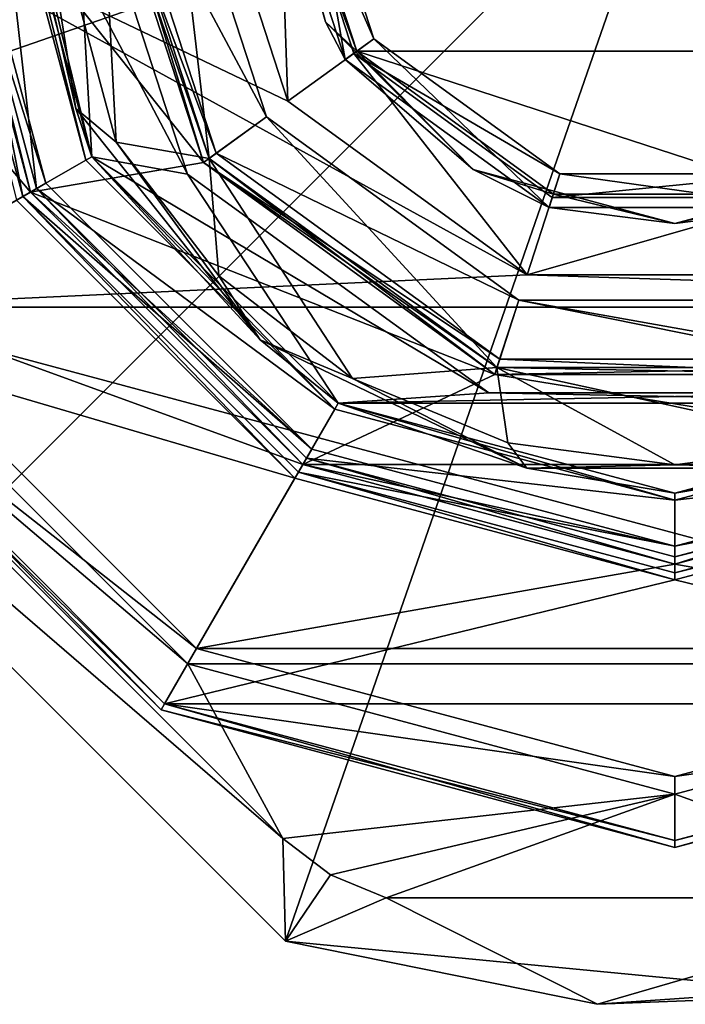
# Model space of a CAD drawing. Extents: x -50 to 50, y -119 to 244.
# Tile 97 of 112: x -18 to 0, y 87 to 114. Entities that reach past the tile are written whole.
import ezdxf

# ---------------------------------------------------------------- set-up
doc = ezdxf.new("R2010")
doc.units = 0
doc.header["$LTSCALE"] = 65.185185
for name, color, linetype in [('1095', 7, 'CONTINUOUS'), ('1096', 7, 'CONTINUOUS'), ('1097', 7, 'CONTINUOUS'), ('1100', 7, 'CONTINUOUS'), ('1137', 7, 'CONTINUOUS'), ('1138', 7, 'CONTINUOUS'), ('1140', 7, 'CONTINUOUS'), ('1141', 7, 'CONTINUOUS'), ('1143', 7, 'CONTINUOUS'), ('1145', 7, 'CONTINUOUS'), ('1146', 7, 'CONTINUOUS'), ('1148', 7, 'CONTINUOUS'), ('1149', 7, 'CONTINUOUS'), ('1151', 7, 'CONTINUOUS'), ('1152', 7, 'CONTINUOUS'), ('1155', 7, 'CONTINUOUS'), ('1156', 7, 'CONTINUOUS'), ('1158', 7, 'CONTINUOUS'), ('1159', 7, 'CONTINUOUS'), ('1161', 7, 'CONTINUOUS'), ('1162', 7, 'CONTINUOUS'), ('1163', 7, 'CONTINUOUS'), ('19', 7, 'CONTINUOUS'), ('20', 7, 'CONTINUOUS'), ('21', 7, 'CONTINUOUS'), ('22', 7, 'CONTINUOUS'), ('23', 7, 'CONTINUOUS'), ('24', 7, 'CONTINUOUS'), ('25', 7, 'CONTINUOUS'), ('26', 7, 'CONTINUOUS'), ('27', 7, 'CONTINUOUS'), ('28', 7, 'CONTINUOUS'), ('35', 7, 'CONTINUOUS'), ('37', 7, 'CONTINUOUS'), ('39', 7, 'CONTINUOUS'), ('41', 7, 'CONTINUOUS'), ('43', 7, 'CONTINUOUS'), ('44', 7, 'CONTINUOUS'), ('45', 7, 'CONTINUOUS'), ('47', 7, 'CONTINUOUS'), ('48', 7, 'CONTINUOUS'), ('50', 7, 'CONTINUOUS'), ('52', 7, 'CONTINUOUS'), ('53', 7, 'CONTINUOUS'), ('55', 7, 'CONTINUOUS'), ('57', 7, 'CONTINUOUS'), ('59', 7, 'CONTINUOUS'), ('62', 7, 'CONTINUOUS'), ('64', 7, 'CONTINUOUS'), ('65', 7, 'CONTINUOUS')]:
    doc.layers.add(name, color=color, linetype=linetype)

msp = doc.modelspace()

# ---------------------------------------------------------------- linework, layer by layer
at = {"layer": '1095', "linetype": 'CONTINUOUS'}
for points in [[(-17, 120, 4), (-17, 120, 2.5), (-13.753, 110.008, 2.5), (-17, 120, 4)], [(-13.753, 110.008, 4), (-17, 120, 4), (-13.753, 110.008, 2.5), (-13.753, 110.008, 4)], [(-5.253, 103.832, 4), (-13.753, 110.008, 4), (-5.253, 103.832, 2.5), (-5.253, 103.832, 4)], [(-5.253, 103.832, 2.5), (-13.753, 110.008, 4), (-13.753, 110.008, 2.5), (-5.253, 103.832, 2.5)], [(5.253, 103.832, 4), (-5.253, 103.832, 4), (5.253, 103.832, 2.5), (5.253, 103.832, 4)], [(5.253, 103.832, 2.5), (-5.253, 103.832, 4), (-5.253, 103.832, 2.5), (5.253, 103.832, 2.5)]]:
    msp.add_3dface(points, dxfattribs=at)
at = {"layer": '1096', "linetype": 'CONTINUOUS'}
for points in [[(-17, 120, 4), (-13.753, 110.008, 4), (-19, 120, 4), (-17, 120, 4)], [(-19, 120, 4), (-13.753, 110.008, 4), (-16.454, 110.5, 4), (-19, 120, 4)], [(-13.753, 110.008, 4), (-5.253, 103.832, 4), (-16.454, 110.5, 4), (-13.753, 110.008, 4)], [(-16.454, 110.5, 4), (-5.253, 103.832, 4), (-9.5, 103.546, 4), (-16.454, 110.5, 4)], [(-9.5, 103.546, 4), (-5.253, 103.832, 4), (9.5, 103.546, 4), (-9.5, 103.546, 4)], [(-5.253, 103.832, 4), (5.253, 103.832, 4), (9.5, 103.546, 4), (-5.253, 103.832, 4)], [(0, 101, 4), (-9.5, 103.546, 4), (9.5, 103.546, 4), (0, 101, 4)]]:
    msp.add_3dface(points, dxfattribs=at)
at = {"layer": '1097', "linetype": 'CONTINUOUS'}
for points in [[(-19, 120, 4), (-16.454, 110.5, 4), (-19, 120, 2.5), (-19, 120, 4)], [(-19, 120, 2.5), (-16.454, 110.5, 4), (-16.454, 110.5, 2.5), (-19, 120, 2.5)], [(-16.454, 110.5, 4), (-9.5, 103.546, 4), (-16.454, 110.5, 2.5), (-16.454, 110.5, 4)], [(-16.454, 110.5, 2.5), (-9.5, 103.546, 4), (-9.5, 103.546, 2.5), (-16.454, 110.5, 2.5)], [(-9.5, 103.546, 4), (0, 101, 4), (-9.5, 103.546, 2.5), (-9.5, 103.546, 4)], [(-9.5, 103.546, 2.5), (0, 101, 4), (0, 101, 2.5), (-9.5, 103.546, 2.5)], [(0, 101, 4), (9.5, 103.546, 4), (0, 101, 2.5), (0, 101, 4)], [(0, 101, 2.5), (9.5, 103.546, 4), (9.5, 103.546, 2.5), (0, 101, 2.5)]]:
    msp.add_3dface(points, dxfattribs=at)
at = {"layer": '1100', "linetype": 'CONTINUOUS'}
for points in [[(-17, 120, 2.5), (-19, 120, 2.5), (-16.454, 110.5, 2.5), (-17, 120, 2.5)], [(-13.753, 110.008, 2.5), (-17, 120, 2.5), (-16.454, 110.5, 2.5), (-13.753, 110.008, 2.5)], [(-13.753, 110.008, 2.5), (-16.454, 110.5, 2.5), (-9.5, 103.546, 2.5), (-13.753, 110.008, 2.5)], [(-5.253, 103.832, 2.5), (-13.753, 110.008, 2.5), (-9.5, 103.546, 2.5), (-5.253, 103.832, 2.5)], [(5.253, 103.832, 2.5), (-5.253, 103.832, 2.5), (-9.5, 103.546, 2.5), (5.253, 103.832, 2.5)], [(5.253, 103.832, 2.5), (-9.5, 103.546, 2.5), (9.5, 103.546, 2.5), (5.253, 103.832, 2.5)], [(-9.5, 103.546, 2.5), (0, 101, 2.5), (9.5, 103.546, 2.5), (-9.5, 103.546, 2.5)]]:
    msp.add_3dface(points, dxfattribs=at)
at = {"layer": '1137', "linetype": 'CONTINUOUS'}
for points in [[(-10.994, 88.355, 37.5), (-31.645, 109.006, 37.5), (-11.065, 91.255, 37.5), (-10.994, 88.355, 37.5)], [(-31.645, 109.006, 37.5), (-28.745, 108.935, 37.5), (-11.065, 91.255, 37.5), (-31.645, 109.006, 37.5)], [(-9.719, 90.222, 37.5), (-10.994, 88.355, 37.5), (-11.065, 91.255, 37.5), (-9.719, 90.222, 37.5)], [(-8.151, 89.573, 37.5), (-10.994, 88.355, 37.5), (-9.719, 90.222, 37.5), (-8.151, 89.573, 37.5)], [(-2.186, 86.571, 37.5), (-10.994, 88.355, 37.5), (-8.151, 89.573, 37.5), (-2.186, 86.571, 37.5)], [(8.154, 89.574, 37.5), (-2.186, 86.571, 37.5), (-8.151, 89.573, 37.5), (8.154, 89.574, 37.5)], [(6.778, 87.193, 37.5), (-2.186, 86.571, 37.5), (8.154, 89.574, 37.5), (6.778, 87.193, 37.5)]]:
    msp.add_3dface(points, dxfattribs=at)
at = {"layer": '1138', "linetype": 'CONTINUOUS'}
for points in [[(-10.994, 88.355, 37.5), (-2.186, 86.571, 37.5), (-10.994, 88.355, 70.5), (-10.994, 88.355, 37.5)], [(-10.994, 88.355, 70.5), (-2.186, 86.571, 37.5), (4.738, 86.837, 70.5), (-10.994, 88.355, 70.5)], [(-2.186, 86.571, 37.5), (6.778, 87.193, 37.5), (4.738, 86.837, 70.5), (-2.186, 86.571, 37.5)]]:
    msp.add_3dface(points, dxfattribs=at)
at = {"layer": '1140', "linetype": 'CONTINUOUS'}
for points in [[(-33.033, 114.425, 70.5), (-31.645, 109.006, 70.5), (0, 120, 73.5), (-33.033, 114.425, 70.5)], [(0, 120, 73.5), (-31.645, 109.006, 70.5), (-21.319, 98.681, 71.074), (0, 120, 73.5)], [(-10.994, 88.355, 70.5), (0, 120, 73.5), (-21.319, 98.681, 71.074), (-10.994, 88.355, 70.5)], [(-10.994, 88.355, 70.5), (4.738, 86.837, 70.5), (0, 120, 73.5), (-10.994, 88.355, 70.5)], [(4.738, 86.837, 70.5), (19.416, 92.7, 70.5), (0, 120, 73.5), (4.738, 86.837, 70.5)], [(19.416, 92.7, 70.5), (29.771, 104.641, 70.5), (0, 120, 73.5), (19.416, 92.7, 70.5)], [(29.771, 104.641, 70.5), (33.5, 120, 70.5), (0, 120, 73.5), (29.771, 104.641, 70.5)]]:
    msp.add_3dface(points, dxfattribs=at)
at = {"layer": '1141', "linetype": 'CONTINUOUS'}
for points in [[(-10.922, 112.065, 57.5), (-13.5, 120, 57.5), (-11.2, 120, 57.5), (-10.922, 112.065, 57.5)], [(-10.922, 112.065, 57.5), (-11.2, 120, 57.5), (-9.061, 113.417, 57.5), (-10.922, 112.065, 57.5)], [(-4.172, 107.161, 57.5), (-10.922, 112.065, 57.5), (-9.061, 113.417, 57.5), (-4.172, 107.161, 57.5)], [(-3.461, 109.348, 57.5), (-4.172, 107.161, 57.5), (-9.061, 113.417, 57.5), (-3.461, 109.348, 57.5)], [(4.172, 107.161, 57.5), (-4.172, 107.161, 57.5), (3.461, 109.348, 57.5), (4.172, 107.161, 57.5)], [(3.461, 109.348, 57.5), (-4.172, 107.161, 57.5), (-3.461, 109.348, 57.5), (3.461, 109.348, 57.5)]]:
    msp.add_3dface(points, dxfattribs=at)
at = {"layer": '1143', "linetype": 'CONTINUOUS'}
for points in [[(-13.75, 96.184, 68.5), (-23.816, 106.25, 68.5), (-13.75, 96.184, 69.5), (-13.75, 96.184, 68.5)], [(-13.75, 96.184, 69.5), (-23.816, 106.25, 68.5), (-23.816, 106.25, 69.5), (-13.75, 96.184, 69.5)], [(0, 92.5, 68.5), (-13.75, 96.184, 68.5), (0, 92.5, 69.5), (0, 92.5, 68.5)], [(0, 92.5, 69.5), (-13.75, 96.184, 68.5), (-13.75, 96.184, 69.5), (0, 92.5, 69.5)], [(13.75, 96.184, 68.5), (0, 92.5, 68.5), (13.75, 96.184, 69.5), (13.75, 96.184, 68.5)], [(13.75, 96.184, 69.5), (0, 92.5, 68.5), (0, 92.5, 69.5), (13.75, 96.184, 69.5)]]:
    msp.add_3dface(points, dxfattribs=at)
at = {"layer": '1145', "linetype": 'CONTINUOUS'}
for points in [[(-10.5, 120, 58.2), (-10.5, 120, 66), (-8.495, 113.828, 66), (-10.5, 120, 58.2)], [(-8.495, 113.828, 58.2), (-10.5, 120, 58.2), (-8.495, 113.828, 66), (-8.495, 113.828, 58.2)], [(-3.245, 110.014, 58.2), (-8.495, 113.828, 58.2), (-8.495, 113.828, 66), (-3.245, 110.014, 58.2)], [(-3.245, 110.014, 66), (-3.245, 110.014, 58.2), (-8.495, 113.828, 66), (-3.245, 110.014, 66)], [(3.245, 110.014, 58.2), (-3.245, 110.014, 58.2), (3.245, 110.014, 66), (3.245, 110.014, 58.2)], [(3.245, 110.014, 66), (-3.245, 110.014, 58.2), (-3.245, 110.014, 66), (3.245, 110.014, 66)]]:
    msp.add_3dface(points, dxfattribs=at)
at = {"layer": '1146', "linetype": 'CONTINUOUS'}
for points in [[(-31.645, 109.006, 37.5), (-10.994, 88.355, 37.5), (-10.994, 88.355, 70.5), (-31.645, 109.006, 37.5)], [(-31.645, 109.006, 37.5), (-10.994, 88.355, 70.5), (-31.645, 109.006, 70.5), (-31.645, 109.006, 37.5)], [(-31.645, 109.006, 70.5), (-10.994, 88.355, 70.5), (-21.319, 98.681, 71.074), (-31.645, 109.006, 70.5)]]:
    msp.add_3dface(points, dxfattribs=at)
at = {"layer": '1148', "linetype": 'CONTINUOUS'}
for points in [[(-9.061, 113.417, 57.5), (-11.2, 120, 57.5), (-8.495, 113.828, 58.2), (-9.061, 113.417, 57.5)], [(-11.2, 120, 57.5), (-10.5, 120, 58.2), (-8.495, 113.828, 58.2), (-11.2, 120, 57.5)], [(-9.061, 113.417, 57.5), (-8.495, 113.828, 58.2), (-3.245, 110.014, 58.2), (-9.061, 113.417, 57.5)], [(-3.461, 109.348, 57.5), (-9.061, 113.417, 57.5), (-3.245, 110.014, 58.2), (-3.461, 109.348, 57.5)], [(3.461, 109.348, 57.5), (-3.461, 109.348, 57.5), (3.245, 110.014, 58.2), (3.461, 109.348, 57.5)], [(-3.461, 109.348, 57.5), (-3.245, 110.014, 58.2), (3.245, 110.014, 58.2), (-3.461, 109.348, 57.5)]]:
    msp.add_3dface(points, dxfattribs=at)
at = {"layer": '1149', "linetype": 'CONTINUOUS'}
for points in [[(-11.1, 120, 70), (11.1, 120, 70), (8.981, 113.476, 70), (-11.1, 120, 70)], [(-8.981, 113.476, 70), (-11.1, 120, 70), (8.981, 113.476, 70), (-8.981, 113.476, 70)], [(-3.43, 109.443, 70), (-8.981, 113.476, 70), (3.43, 109.443, 70), (-3.43, 109.443, 70)], [(3.43, 109.443, 70), (-8.981, 113.476, 70), (8.981, 113.476, 70), (3.43, 109.443, 70)]]:
    msp.add_3dface(points, dxfattribs=at)
at = {"layer": '1151', "linetype": 'CONTINUOUS'}
for points in [[(-23.816, 106.25, 69.5), (-27.5, 120, 69.5), (-4.172, 107.161, 69.5), (-23.816, 106.25, 69.5)], [(-27.5, 120, 69.5), (-13.5, 120, 69.5), (-10.922, 112.065, 69.5), (-27.5, 120, 69.5)], [(-4.172, 107.161, 69.5), (-27.5, 120, 69.5), (-10.922, 112.065, 69.5), (-4.172, 107.161, 69.5)], [(23.816, 106.25, 69.5), (-23.816, 106.25, 69.5), (-4.172, 107.161, 69.5), (23.816, 106.25, 69.5)], [(4.172, 107.161, 69.5), (23.816, 106.25, 69.5), (-4.172, 107.161, 69.5), (4.172, 107.161, 69.5)], [(23.816, 106.25, 69.5), (13.75, 96.184, 69.5), (-23.816, 106.25, 69.5), (23.816, 106.25, 69.5)], [(13.75, 96.184, 69.5), (-13.75, 96.184, 69.5), (-23.816, 106.25, 69.5), (13.75, 96.184, 69.5)], [(13.75, 96.184, 69.5), (0, 92.5, 69.5), (-13.75, 96.184, 69.5), (13.75, 96.184, 69.5)]]:
    msp.add_3dface(points, dxfattribs=at)
at = {"layer": '1152', "linetype": 'CONTINUOUS'}
for points in [[(-13.5, 120, 57.5), (-10.922, 112.065, 57.5), (-13.5, 120, 69.5), (-13.5, 120, 57.5)], [(-13.5, 120, 69.5), (-10.922, 112.065, 57.5), (-10.922, 112.065, 69.5), (-13.5, 120, 69.5)], [(-10.922, 112.065, 57.5), (-4.172, 107.161, 57.5), (-10.922, 112.065, 69.5), (-10.922, 112.065, 57.5)], [(-4.172, 107.161, 57.5), (-4.172, 107.161, 69.5), (-10.922, 112.065, 69.5), (-4.172, 107.161, 57.5)], [(-4.172, 107.161, 57.5), (4.172, 107.161, 57.5), (-4.172, 107.161, 69.5), (-4.172, 107.161, 57.5)], [(4.172, 107.161, 57.5), (4.172, 107.161, 69.5), (-4.172, 107.161, 69.5), (4.172, 107.161, 57.5)]]:
    msp.add_3dface(points, dxfattribs=at)
at = {"layer": '1155', "linetype": 'CONTINUOUS'}
for points in [[(-11.5, 120, 67), (-11.5, 120, 69.6), (-9.304, 113.24, 69.6), (-11.5, 120, 67)], [(-11.5, 120, 67), (-9.304, 113.24, 69.6), (-9.304, 113.24, 67), (-11.5, 120, 67)], [(-9.304, 113.24, 69.6), (-3.554, 109.063, 69.6), (-9.304, 113.24, 67), (-9.304, 113.24, 69.6)], [(-9.304, 113.24, 67), (-3.554, 109.063, 69.6), (-3.554, 109.063, 67), (-9.304, 113.24, 67)], [(-3.554, 109.063, 69.6), (3.554, 109.063, 69.6), (-3.554, 109.063, 67), (-3.554, 109.063, 69.6)], [(-3.554, 109.063, 67), (3.554, 109.063, 69.6), (3.554, 109.063, 67), (-3.554, 109.063, 67)]]:
    msp.add_3dface(points, dxfattribs=at)
at = {"layer": '1156', "linetype": 'CONTINUOUS'}
for points in [[(-10.5, 120, 66), (-11.5, 120, 67), (-9.304, 113.24, 67), (-10.5, 120, 66)], [(-8.495, 113.828, 66), (-10.5, 120, 66), (-9.304, 113.24, 67), (-8.495, 113.828, 66)], [(-8.495, 113.828, 66), (-9.304, 113.24, 67), (-3.554, 109.063, 67), (-8.495, 113.828, 66)], [(-3.245, 110.014, 66), (-8.495, 113.828, 66), (-3.554, 109.063, 67), (-3.245, 110.014, 66)], [(-3.245, 110.014, 66), (-3.554, 109.063, 67), (3.554, 109.063, 67), (-3.245, 110.014, 66)], [(3.245, 110.014, 66), (-3.245, 110.014, 66), (3.554, 109.063, 67), (3.245, 110.014, 66)]]:
    msp.add_3dface(points, dxfattribs=at)
at = {"layer": '1158', "linetype": 'CONTINUOUS'}
for points in [[(-9.304, 113.24, 69.6), (-11.5, 120, 69.6), (-9.858, 114.309, 69.883), (-9.304, 113.24, 69.6)], [(-11.5, 120, 69.6), (-11.383, 120, 69.883), (-9.858, 114.309, 69.883), (-11.5, 120, 69.6)], [(-11.1, 120, 70), (-8.981, 113.476, 70), (-11.383, 120, 69.883), (-11.1, 120, 70)], [(-11.383, 120, 69.883), (-8.981, 113.476, 70), (-9.858, 114.309, 69.883), (-11.383, 120, 69.883)], [(-8.981, 113.476, 70), (-5.691, 110.142, 69.883), (-9.858, 114.309, 69.883), (-8.981, 113.476, 70)], [(-5.691, 110.142, 69.883), (-9.304, 113.24, 69.6), (-9.858, 114.309, 69.883), (-5.691, 110.142, 69.883)], [(-8.981, 113.476, 70), (-3.43, 109.443, 70), (-5.691, 110.142, 69.883), (-8.981, 113.476, 70)], [(-3.554, 109.063, 69.6), (-9.304, 113.24, 69.6), (-5.691, 110.142, 69.883), (-3.554, 109.063, 69.6)], [(-3.43, 109.443, 70), (0, 108.617, 69.883), (-5.691, 110.142, 69.883), (-3.43, 109.443, 70)], [(0, 108.617, 69.883), (-3.554, 109.063, 69.6), (-5.691, 110.142, 69.883), (0, 108.617, 69.883)], [(3.43, 109.443, 70), (5.691, 110.142, 69.883), (0, 108.617, 69.883), (3.43, 109.443, 70)], [(5.691, 110.142, 69.883), (3.554, 109.063, 69.6), (0, 108.617, 69.883), (5.691, 110.142, 69.883)], [(-3.43, 109.443, 70), (3.43, 109.443, 70), (0, 108.617, 69.883), (-3.43, 109.443, 70)], [(3.554, 109.063, 69.6), (-3.554, 109.063, 69.6), (0, 108.617, 69.883), (3.554, 109.063, 69.6)]]:
    msp.add_3dface(points, dxfattribs=at)
at = {"layer": '1159', "linetype": 'CONTINUOUS'}
for points in [[(-23.816, 106.25, 68.5), (-13.75, 96.184, 68.5), (-28.745, 108.935, 68.5), (-23.816, 106.25, 68.5)], [(-28.745, 108.935, 68.5), (-13.75, 96.184, 68.5), (-11.065, 91.255, 68.5), (-28.745, 108.935, 68.5)], [(-13.75, 96.184, 68.5), (0, 92.5, 68.5), (-11.065, 91.255, 68.5), (-13.75, 96.184, 68.5)], [(0, 92.5, 68.5), (13.75, 96.184, 68.5), (8.154, 89.574, 68.5), (0, 92.5, 68.5)], [(-11.065, 91.255, 68.5), (0, 92.5, 68.5), (-9.719, 90.222, 68.5), (-11.065, 91.255, 68.5)], [(-9.719, 90.222, 68.5), (0, 92.5, 68.5), (-8.151, 89.573, 68.5), (-9.719, 90.222, 68.5)], [(-8.151, 89.573, 68.5), (0, 92.5, 68.5), (8.154, 89.574, 68.5), (-8.151, 89.573, 68.5)]]:
    msp.add_3dface(points, dxfattribs=at)
at = {"layer": '1161', "linetype": 'CONTINUOUS'}
for points in [[(8.154, 89.574, 37.5), (-8.151, 89.573, 37.5), (8.154, 89.574, 68.5), (8.154, 89.574, 37.5)], [(-8.151, 89.573, 37.5), (-8.151, 89.573, 68.5), (8.154, 89.574, 68.5), (-8.151, 89.573, 37.5)]]:
    msp.add_3dface(points, dxfattribs=at)
at = {"layer": '1162', "linetype": 'CONTINUOUS'}
for points in [[(-9.719, 90.222, 37.5), (-11.065, 91.255, 37.5), (-9.719, 90.222, 68.5), (-9.719, 90.222, 37.5)], [(-11.065, 91.255, 37.5), (-11.065, 91.255, 68.5), (-9.719, 90.222, 68.5), (-11.065, 91.255, 37.5)], [(-8.151, 89.573, 37.5), (-9.719, 90.222, 37.5), (-8.151, 89.573, 68.5), (-8.151, 89.573, 37.5)], [(-9.719, 90.222, 37.5), (-9.719, 90.222, 68.5), (-8.151, 89.573, 68.5), (-9.719, 90.222, 37.5)]]:
    msp.add_3dface(points, dxfattribs=at)
at = {"layer": '1163', "linetype": 'CONTINUOUS'}
for points in [[(-11.065, 91.255, 37.5), (-28.745, 108.935, 37.5), (-28.745, 108.935, 68.5), (-11.065, 91.255, 37.5)], [(-11.065, 91.255, 37.5), (-28.745, 108.935, 68.5), (-11.065, 91.255, 68.5), (-11.065, 91.255, 37.5)]]:
    msp.add_3dface(points, dxfattribs=at)
at = {"layer": '19', "linetype": 'CONTINUOUS'}
for points in [[(-13.5, 96.617), (-24.941, 105.6), (-23.383, 106.5), (-13.5, 96.617)], [(-14.4, 95.058), (-24.941, 105.6), (-13.5, 96.617), (-14.4, 95.058)], [(0, 93), (-14.4, 95.058), (-13.5, 96.617), (0, 93)], [(13.5, 96.617), (14.4, 95.058), (0, 93), (13.5, 96.617)], [(0, 91.2), (-14.4, 95.058), (0, 93), (0, 91.2)], [(14.4, 95.058), (0, 91.2), (0, 93), (14.4, 95.058)]]:
    msp.add_3dface(points, dxfattribs=at)
at = {"layer": '20', "linetype": 'CONTINUOUS'}
for points in [[(-13.5, 96.617), (-23.383, 106.5), (-13.5, 96.617, 1), (-13.5, 96.617)], [(-13.5, 96.617, 1), (-23.383, 106.5), (-23.383, 106.5, 1), (-13.5, 96.617, 1)], [(0, 93), (-13.5, 96.617), (0, 93, 1), (0, 93)], [(0, 93, 1), (-13.5, 96.617), (-13.5, 96.617, 1), (0, 93, 1)], [(13.5, 96.617), (0, 93), (13.5, 96.617, 1), (13.5, 96.617)], [(13.5, 96.617, 1), (0, 93), (0, 93, 1), (13.5, 96.617, 1)]]:
    msp.add_3dface(points, dxfattribs=at)
at = {"layer": '21', "linetype": 'CONTINUOUS'}
for points in [[(-23.383, 106.5, 1), (-27, 120, 1), (-18.187, 109.5, 1), (-23.383, 106.5, 1)], [(-27, 120, 1), (-21, 120, 1), (-18.187, 109.5, 1), (-27, 120, 1)], [(-10.5, 101.813, 1), (-23.383, 106.5, 1), (-18.187, 109.5, 1), (-10.5, 101.813, 1)], [(-13.5, 96.617, 1), (-23.383, 106.5, 1), (-10.5, 101.813, 1), (-13.5, 96.617, 1)], [(0, 99, 1), (-13.5, 96.617, 1), (-10.5, 101.813, 1), (0, 99, 1)], [(10.5, 101.813, 1), (13.5, 96.617, 1), (0, 99, 1), (10.5, 101.813, 1)], [(13.5, 96.617, 1), (-13.5, 96.617, 1), (0, 99, 1), (13.5, 96.617, 1)], [(13.5, 96.617, 1), (0, 93, 1), (-13.5, 96.617, 1), (13.5, 96.617, 1)]]:
    msp.add_3dface(points, dxfattribs=at)
at = {"layer": '22', "linetype": 'CONTINUOUS'}
for points in [[(-18.187, 109.5, 1), (-21, 120, 1), (-18.187, 109.5), (-18.187, 109.5, 1)], [(-18.187, 109.5), (-21, 120, 1), (-21, 120), (-18.187, 109.5)], [(-10.5, 101.813, 1), (-18.187, 109.5, 1), (-10.5, 101.813), (-10.5, 101.813, 1)], [(-10.5, 101.813), (-18.187, 109.5, 1), (-18.187, 109.5), (-10.5, 101.813)], [(0, 99, 1), (-10.5, 101.813, 1), (0, 99), (0, 99, 1)], [(0, 99), (-10.5, 101.813, 1), (-10.5, 101.813), (0, 99)], [(10.5, 101.813, 1), (0, 99, 1), (10.5, 101.813), (10.5, 101.813, 1)], [(10.5, 101.813), (0, 99, 1), (0, 99), (10.5, 101.813)]]:
    msp.add_3dface(points, dxfattribs=at)
at = {"layer": '23', "linetype": 'CONTINUOUS'}
for points in [[(-18.187, 109.5), (-21, 120), (-13.308, 110.331), (-18.187, 109.5)], [(-13.308, 110.331), (-21, 120), (-16.45, 120), (-13.308, 110.331)], [(-5.083, 104.355), (-18.187, 109.5), (-13.308, 110.331), (-5.083, 104.355)], [(-10.5, 101.813), (-18.187, 109.5), (-5.083, 104.355), (-10.5, 101.813)], [(10.5, 101.813), (-10.5, 101.813), (-5.083, 104.355), (10.5, 101.813)], [(5.083, 104.355), (10.5, 101.813), (-5.083, 104.355), (5.083, 104.355)], [(10.5, 101.813), (0, 99), (-10.5, 101.813), (10.5, 101.813)]]:
    msp.add_3dface(points, dxfattribs=at)
at = {"layer": '24', "linetype": 'CONTINUOUS'}
for points in [[(-16.25, 120, 2.3), (-13.147, 110.448, 2.3), (-16.25, 120, 0.2), (-16.25, 120, 2.3)], [(-16.25, 120, 0.2), (-13.147, 110.448, 2.3), (-13.147, 110.448, 0.2), (-16.25, 120, 0.2)], [(-13.147, 110.448, 2.3), (-5.022, 104.545, 2.3), (-13.147, 110.448, 0.2), (-13.147, 110.448, 2.3)], [(-13.147, 110.448, 0.2), (-5.022, 104.545, 2.3), (-5.022, 104.545, 0.2), (-13.147, 110.448, 0.2)], [(-5.022, 104.545, 2.3), (5.022, 104.545, 2.3), (-5.022, 104.545, 0.2), (-5.022, 104.545, 2.3)], [(-5.022, 104.545, 0.2), (5.022, 104.545, 2.3), (5.022, 104.545, 0.2), (-5.022, 104.545, 0.2)]]:
    msp.add_3dface(points, dxfattribs=at)
at = {"layer": '25', "linetype": 'CONTINUOUS'}
for points in [[(-21.25, 120, 2.5), (-18.403, 109.375, 2.5), (-20.5, 120, 2.5), (-21.25, 120, 2.5)], [(-20.5, 120, 2.5), (-18.403, 109.375, 2.5), (-17.754, 109.75, 2.5), (-20.5, 120, 2.5)], [(-17.754, 109.75, 2.5), (-18.403, 109.375, 2.5), (-10.25, 102.246, 2.5), (-17.754, 109.75, 2.5)], [(-18.403, 109.375, 2.5), (-10.625, 101.597, 2.5), (-10.25, 102.246, 2.5), (-18.403, 109.375, 2.5)], [(-10.25, 102.246, 2.5), (-10.625, 101.597, 2.5), (0, 99.5, 2.5), (-10.25, 102.246, 2.5)], [(0, 99.5, 2.5), (10.625, 101.597, 2.5), (10.25, 102.246, 2.5), (0, 99.5, 2.5)], [(-10.625, 101.597, 2.5), (0, 98.75, 2.5), (0, 99.5, 2.5), (-10.625, 101.597, 2.5)], [(0, 98.75, 2.5), (10.625, 101.597, 2.5), (0, 99.5, 2.5), (0, 98.75, 2.5)]]:
    msp.add_3dface(points, dxfattribs=at)
at = {"layer": '26', "linetype": 'CONTINUOUS'}
for points in [[(-18.403, 109.375, 2.5), (-21.25, 120, 2.5), (-18.403, 109.375, 4.8), (-18.403, 109.375, 2.5)], [(-18.403, 109.375, 4.8), (-21.25, 120, 2.5), (-21.25, 120, 4.8), (-18.403, 109.375, 4.8)], [(-10.625, 101.597, 2.5), (-18.403, 109.375, 2.5), (-10.625, 101.597, 4.8), (-10.625, 101.597, 2.5)], [(-10.625, 101.597, 4.8), (-18.403, 109.375, 2.5), (-18.403, 109.375, 4.8), (-10.625, 101.597, 4.8)], [(0, 98.75, 2.5), (-10.625, 101.597, 2.5), (0, 98.75, 4.8), (0, 98.75, 2.5)], [(0, 98.75, 4.8), (-10.625, 101.597, 2.5), (-10.625, 101.597, 4.8), (0, 98.75, 4.8)], [(10.625, 101.597, 2.5), (0, 98.75, 2.5), (10.625, 101.597, 4.8), (10.625, 101.597, 2.5)], [(10.625, 101.597, 4.8), (0, 98.75, 2.5), (0, 98.75, 4.8), (10.625, 101.597, 4.8)]]:
    msp.add_3dface(points, dxfattribs=at)
at = {"layer": '27', "linetype": 'CONTINUOUS'}
for points in [[(-18.576, 109.275, 5), (-24.941, 105.6, 5), (-10.725, 101.424, 5), (-18.576, 109.275, 5)], [(-24.941, 105.6, 5), (-14.4, 95.058, 5), (-10.725, 101.424, 5), (-24.941, 105.6, 5)], [(-10.725, 101.424, 5), (-14.4, 95.058, 5), (0, 98.55, 5), (-10.725, 101.424, 5)], [(0, 98.55, 5), (14.4, 95.058, 5), (10.725, 101.424, 5), (0, 98.55, 5)], [(-14.4, 95.058, 5), (14.4, 95.058, 5), (0, 98.55, 5), (-14.4, 95.058, 5)], [(0, 91.2, 5), (14.4, 95.058, 5), (-14.4, 95.058, 5), (0, 91.2, 5)]]:
    msp.add_3dface(points, dxfattribs=at)
at = {"layer": '28', "linetype": 'CONTINUOUS'}
for points in [[(-25.115, 105.5, 0.2), (-14.5, 94.885, 0.2), (-25.115, 105.5, 4.8), (-25.115, 105.5, 0.2)], [(-25.115, 105.5, 4.8), (-14.5, 94.885, 0.2), (-14.5, 94.885, 4.8), (-25.115, 105.5, 4.8)], [(-14.5, 94.885, 0.2), (0, 91, 0.2), (-14.5, 94.885, 4.8), (-14.5, 94.885, 0.2)], [(-14.5, 94.885, 4.8), (0, 91, 0.2), (0, 91, 4.8), (-14.5, 94.885, 4.8)], [(0, 91, 0.2), (14.5, 94.885, 0.2), (0, 91, 4.8), (0, 91, 0.2)], [(0, 91, 4.8), (14.5, 94.885, 0.2), (14.5, 94.885, 4.8), (0, 91, 4.8)]]:
    msp.add_3dface(points, dxfattribs=at)
at = {"layer": '35', "linetype": 'CONTINUOUS'}
for points in [[(-24.941, 105.6, 5), (-25.115, 105.5, 4.8), (-14.5, 94.885, 4.8), (-24.941, 105.6, 5)], [(-14.4, 95.058, 5), (-24.941, 105.6, 5), (-14.5, 94.885, 4.8), (-14.4, 95.058, 5)], [(-14.4, 95.058, 5), (-14.5, 94.885, 4.8), (0, 91, 4.8), (-14.4, 95.058, 5)], [(0, 91.2, 5), (-14.4, 95.058, 5), (0, 91, 4.8), (0, 91.2, 5)], [(14.4, 95.058, 5), (0, 91.2, 5), (14.5, 94.885, 4.8), (14.4, 95.058, 5)], [(0, 91.2, 5), (0, 91, 4.8), (14.5, 94.885, 4.8), (0, 91.2, 5)]]:
    msp.add_3dface(points, dxfattribs=at)
at = {"layer": '37', "linetype": 'CONTINUOUS'}
for points in [[(-18.403, 109.375, 4.8), (-21.25, 120, 4.8), (-18.576, 109.275, 5), (-18.403, 109.375, 4.8)], [(-18.403, 109.375, 4.8), (-18.576, 109.275, 5), (-10.725, 101.424, 5), (-18.403, 109.375, 4.8)], [(-10.625, 101.597, 4.8), (-18.403, 109.375, 4.8), (-10.725, 101.424, 5), (-10.625, 101.597, 4.8)], [(-10.625, 101.597, 4.8), (-10.725, 101.424, 5), (0, 98.55, 5), (-10.625, 101.597, 4.8)], [(0, 98.75, 4.8), (-10.625, 101.597, 4.8), (0, 98.55, 5), (0, 98.75, 4.8)], [(10.625, 101.597, 4.8), (0, 98.75, 4.8), (10.725, 101.424, 5), (10.625, 101.597, 4.8)], [(0, 98.75, 4.8), (0, 98.55, 5), (10.725, 101.424, 5), (0, 98.75, 4.8)]]:
    msp.add_3dface(points, dxfattribs=at)
at = {"layer": '39', "linetype": 'CONTINUOUS'}
for points in [[(-16.25, 120, 2.3), (-16.45, 120, 2.5), (-13.308, 110.331, 2.5), (-16.25, 120, 2.3)], [(-13.147, 110.448, 2.3), (-16.25, 120, 2.3), (-13.308, 110.331, 2.5), (-13.147, 110.448, 2.3)], [(-5.083, 104.355, 2.5), (-13.147, 110.448, 2.3), (-13.308, 110.331, 2.5), (-5.083, 104.355, 2.5)], [(-5.022, 104.545, 2.3), (-13.147, 110.448, 2.3), (-5.083, 104.355, 2.5), (-5.022, 104.545, 2.3)], [(5.083, 104.355, 2.5), (-5.022, 104.545, 2.3), (-5.083, 104.355, 2.5), (5.083, 104.355, 2.5)], [(5.022, 104.545, 2.3), (-5.022, 104.545, 2.3), (5.083, 104.355, 2.5), (5.022, 104.545, 2.3)]]:
    msp.add_3dface(points, dxfattribs=at)
at = {"layer": '41', "linetype": 'CONTINUOUS'}
for points in [[(-13.308, 110.331), (-16.45, 120), (-13.147, 110.448, 0.2), (-13.308, 110.331)], [(-16.45, 120), (-16.25, 120, 0.2), (-13.147, 110.448, 0.2), (-16.45, 120)], [(-13.308, 110.331), (-13.147, 110.448, 0.2), (-5.022, 104.545, 0.2), (-13.308, 110.331)], [(-5.083, 104.355), (-13.308, 110.331), (-5.022, 104.545, 0.2), (-5.083, 104.355)], [(5.083, 104.355), (-5.083, 104.355), (5.022, 104.545, 0.2), (5.083, 104.355)], [(-5.083, 104.355), (-5.022, 104.545, 0.2), (5.022, 104.545, 0.2), (-5.083, 104.355)]]:
    msp.add_3dface(points, dxfattribs=at)
at = {"layer": '43', "linetype": 'CONTINUOUS'}
for points in [[(-24.941, 105.6), (-14.4, 95.058), (-25.115, 105.5, 0.2), (-24.941, 105.6)], [(-14.4, 95.058), (-14.5, 94.885, 0.2), (-25.115, 105.5, 0.2), (-14.4, 95.058)], [(-14.4, 95.058), (0, 91.2), (-14.5, 94.885, 0.2), (-14.4, 95.058)], [(0, 91.2), (0, 91, 0.2), (-14.5, 94.885, 0.2), (0, 91.2)], [(0, 91.2), (14.4, 95.058), (0, 91, 0.2), (0, 91.2)], [(14.4, 95.058), (14.5, 94.885, 0.2), (0, 91, 0.2), (14.4, 95.058)]]:
    msp.add_3dface(points, dxfattribs=at)
at = {"layer": '44', "linetype": 'CONTINUOUS'}
for points in [[(-21, 120, 37.3), (-21, 120, 3), (-18.186, 109.5, 3), (-21, 120, 37.3)], [(-18.186, 109.5, 37.3), (-21, 120, 37.3), (-18.186, 109.5, 3), (-18.186, 109.5, 37.3)], [(-10.5, 101.814, 37.3), (-18.186, 109.5, 37.3), (-10.5, 101.814, 3), (-10.5, 101.814, 37.3)], [(-10.5, 101.814, 3), (-18.186, 109.5, 37.3), (-18.186, 109.5, 3), (-10.5, 101.814, 3)], [(0, 99, 37.3), (-10.5, 101.814, 37.3), (0, 99, 3), (0, 99, 37.3)], [(0, 99, 3), (-10.5, 101.814, 37.3), (-10.5, 101.814, 3), (0, 99, 3)], [(10.5, 101.814, 37.3), (0, 99, 37.3), (10.5, 101.814, 3), (10.5, 101.814, 37.3)], [(10.5, 101.814, 3), (0, 99, 37.3), (0, 99, 3), (10.5, 101.814, 3)]]:
    msp.add_3dface(points, dxfattribs=at)
at = {"layer": '45', "linetype": 'CONTINUOUS'}
for points in [[(-20.8, 120, 37.5), (-18.013, 109.6, 37.5), (-19.2, 120, 37.5), (-20.8, 120, 37.5)], [(-19.2, 120, 37.5), (-18.013, 109.6, 37.5), (-16.628, 110.4, 37.5), (-19.2, 120, 37.5)], [(-16.628, 110.4, 37.5), (-18.013, 109.6, 37.5), (-9.6, 103.372, 37.5), (-16.628, 110.4, 37.5)], [(-18.013, 109.6, 37.5), (-10.4, 101.987, 37.5), (-9.6, 103.372, 37.5), (-18.013, 109.6, 37.5)], [(-9.6, 103.372, 37.5), (-10.4, 101.987, 37.5), (0, 100.8, 37.5), (-9.6, 103.372, 37.5)], [(0, 100.8, 37.5), (10.4, 101.987, 37.5), (9.6, 103.372, 37.5), (0, 100.8, 37.5)], [(-10.4, 101.987, 37.5), (0, 99.2, 37.5), (0, 100.8, 37.5), (-10.4, 101.987, 37.5)], [(0, 99.2, 37.5), (10.4, 101.987, 37.5), (0, 100.8, 37.5), (0, 99.2, 37.5)]]:
    msp.add_3dface(points, dxfattribs=at)
at = {"layer": '47', "linetype": 'CONTINUOUS'}
for points in [[(-13.308, 110.331, 2.5), (-16.45, 120, 2.5), (-12.944, 110.596, 2.5), (-13.308, 110.331, 2.5)], [(-16.45, 120, 2.5), (-16, 120, 2.5), (-12.944, 110.596, 2.5), (-16.45, 120, 2.5)], [(-4.944, 104.783, 2.5), (-13.308, 110.331, 2.5), (-12.944, 110.596, 2.5), (-4.944, 104.783, 2.5)], [(-5.083, 104.355, 2.5), (-13.308, 110.331, 2.5), (-4.944, 104.783, 2.5), (-5.083, 104.355, 2.5)], [(5.083, 104.355, 2.5), (-5.083, 104.355, 2.5), (-4.944, 104.783, 2.5), (5.083, 104.355, 2.5)], [(4.944, 104.783, 2.5), (5.083, 104.355, 2.5), (-4.944, 104.783, 2.5), (4.944, 104.783, 2.5)]]:
    msp.add_3dface(points, dxfattribs=at)
at = {"layer": '48', "linetype": 'CONTINUOUS'}
for points in [[(-12.944, 110.596, 2.5), (-16, 120, 2.5), (-12.944, 110.595), (-12.944, 110.596, 2.5)], [(-16, 120, 2.5), (-16, 120), (-12.944, 110.595), (-16, 120, 2.5)], [(-4.944, 104.783, 2.5), (-12.944, 110.596, 2.5), (-12.944, 110.595), (-4.944, 104.783, 2.5)], [(-4.944, 104.783), (-4.944, 104.783, 2.5), (-12.944, 110.595), (-4.944, 104.783)], [(4.944, 104.783, 2.5), (-4.944, 104.783, 2.5), (4.944, 104.783), (4.944, 104.783, 2.5)], [(4.944, 104.783), (-4.944, 104.783, 2.5), (-4.944, 104.783), (4.944, 104.783)]]:
    msp.add_3dface(points, dxfattribs=at)
at = {"layer": '50', "linetype": 'CONTINUOUS'}
for points in [[(-11.528, 111.624), (-14.25, 120), (-11.529, 111.624, 4), (-11.528, 111.624)], [(-11.529, 111.624, 4), (-14.25, 120), (-14.25, 120, 4), (-11.529, 111.624, 4)], [(-4.404, 106.447, 4), (-11.528, 111.624), (-11.529, 111.624, 4), (-4.404, 106.447, 4)], [(-4.403, 106.447), (-11.528, 111.624), (-4.404, 106.447, 4), (-4.403, 106.447)], [(4.404, 106.447, 4), (-4.403, 106.447), (-4.404, 106.447, 4), (4.404, 106.447, 4)], [(4.403, 106.447), (-4.403, 106.447), (4.404, 106.447, 4), (4.403, 106.447)]]:
    msp.add_3dface(points, dxfattribs=at)
at = {"layer": '52', "linetype": 'CONTINUOUS'}
for points in [[(-19, 120, 6.8), (-19, 120, 37.3), (-16.454, 110.5, 37.3), (-19, 120, 6.8)], [(-16.454, 110.5, 6.8), (-19, 120, 6.8), (-16.454, 110.5, 37.3), (-16.454, 110.5, 6.8)], [(-9.5, 103.546, 6.8), (-16.454, 110.5, 6.8), (-9.5, 103.546, 37.3), (-9.5, 103.546, 6.8)], [(-9.5, 103.546, 37.3), (-16.454, 110.5, 6.8), (-16.454, 110.5, 37.3), (-9.5, 103.546, 37.3)], [(0, 101, 6.8), (-9.5, 103.546, 6.8), (0, 101, 37.3), (0, 101, 6.8)], [(0, 101, 37.3), (-9.5, 103.546, 6.8), (-9.5, 103.546, 37.3), (0, 101, 37.3)], [(9.5, 103.546, 6.8), (0, 101, 6.8), (9.5, 103.546, 37.3), (9.5, 103.546, 6.8)], [(9.5, 103.546, 37.3), (0, 101, 6.8), (0, 101, 37.3), (9.5, 103.546, 37.3)]]:
    msp.add_3dface(points, dxfattribs=at)
at = {"layer": '53', "linetype": 'CONTINUOUS'}
for points in [[(-18.2, 120, 6), (-15.766, 110.907, 6), (-16.25, 120, 6), (-18.2, 120, 6)], [(-16.25, 120, 6), (-15.766, 110.907, 6), (-13.147, 110.449, 6), (-16.25, 120, 6)], [(-15.766, 110.907, 6), (-12.874, 107.135, 6), (-13.147, 110.449, 6), (-15.766, 110.907, 6)], [(-12.874, 107.135, 6), (-9.103, 104.24, 6), (-13.147, 110.449, 6), (-12.874, 107.135, 6)], [(-13.147, 110.449, 6), (-9.103, 104.24, 6), (-5.022, 104.545, 6), (-13.147, 110.449, 6)], [(-9.103, 104.24, 6), (-4.712, 102.421, 6), (-5.022, 104.545, 6), (-9.103, 104.24, 6)], [(0, 101.8, 6), (4.712, 102.421, 6), (-5.022, 104.545, 6), (0, 101.8, 6)], [(-5.022, 104.545, 6), (4.712, 102.421, 6), (5.022, 104.545, 6), (-5.022, 104.545, 6)], [(-4.712, 102.421, 6), (0, 101.8, 6), (-5.022, 104.545, 6), (-4.712, 102.421, 6)]]:
    msp.add_3dface(points, dxfattribs=at)
at = {"layer": '55', "linetype": 'CONTINUOUS'}
for points in [[(-19, 120, 6.8), (-16.454, 110.5, 6.8), (-18.766, 120, 6.234), (-19, 120, 6.8)], [(-16.454, 110.5, 6.8), (-16.907, 111.858, 6.234), (-18.766, 120, 6.234), (-16.454, 110.5, 6.8)], [(-16.907, 111.858, 6.234), (-18.2, 120, 6), (-18.766, 120, 6.234), (-16.907, 111.858, 6.234)], [(-15.766, 110.907, 6), (-18.2, 120, 6), (-16.907, 111.858, 6.234), (-15.766, 110.907, 6)], [(-16.454, 110.5, 6.8), (-11.7, 105.328, 6.234), (-16.907, 111.858, 6.234), (-16.454, 110.5, 6.8)], [(-11.7, 105.328, 6.234), (-15.766, 110.907, 6), (-16.907, 111.858, 6.234), (-11.7, 105.328, 6.234)], [(-12.874, 107.135, 6), (-15.766, 110.907, 6), (-11.7, 105.328, 6.234), (-12.874, 107.135, 6)], [(-16.454, 110.5, 6.8), (-9.5, 103.546, 6.8), (-11.7, 105.328, 6.234), (-16.454, 110.5, 6.8)], [(-9.103, 104.24, 6), (-12.874, 107.135, 6), (-11.7, 105.328, 6.234), (-9.103, 104.24, 6)], [(-9.5, 103.546, 6.8), (-4.176, 101.705, 6.234), (-11.7, 105.328, 6.234), (-9.5, 103.546, 6.8)], [(-4.176, 101.705, 6.234), (-9.103, 104.24, 6), (-11.7, 105.328, 6.234), (-4.176, 101.705, 6.234)], [(-4.712, 102.421, 6), (-9.103, 104.24, 6), (-4.176, 101.705, 6.234), (-4.712, 102.421, 6)], [(-9.5, 103.546, 6.8), (0, 101, 6.8), (-4.176, 101.705, 6.234), (-9.5, 103.546, 6.8)], [(0, 101, 6.8), (9.5, 103.546, 6.8), (4.176, 101.705, 6.234), (0, 101, 6.8)], [(0, 101.8, 6), (-4.712, 102.421, 6), (-4.176, 101.705, 6.234), (0, 101.8, 6)], [(4.712, 102.421, 6), (0, 101.8, 6), (4.176, 101.705, 6.234), (4.712, 102.421, 6)], [(4.176, 101.705, 6.234), (0, 101.8, 6), (-4.176, 101.705, 6.234), (4.176, 101.705, 6.234)], [(0, 101, 6.8), (4.176, 101.705, 6.234), (-4.176, 101.705, 6.234), (0, 101, 6.8)]]:
    msp.add_3dface(points, dxfattribs=at)
at = {"layer": '57', "linetype": 'CONTINUOUS'}
for points in [[(-21, 120, 37.3), (-18.186, 109.5, 37.3), (-20.8, 120, 37.5), (-21, 120, 37.3)], [(-18.186, 109.5, 37.3), (-18.013, 109.6, 37.5), (-20.8, 120, 37.5), (-18.186, 109.5, 37.3)], [(-18.186, 109.5, 37.3), (-10.5, 101.814, 37.3), (-18.013, 109.6, 37.5), (-18.186, 109.5, 37.3)], [(-10.5, 101.814, 37.3), (-10.4, 101.987, 37.5), (-18.013, 109.6, 37.5), (-10.5, 101.814, 37.3)], [(-10.5, 101.814, 37.3), (0, 99, 37.3), (-10.4, 101.987, 37.5), (-10.5, 101.814, 37.3)], [(0, 99, 37.3), (0, 99.2, 37.5), (-10.4, 101.987, 37.5), (0, 99, 37.3)], [(10.5, 101.814, 37.3), (10.4, 101.987, 37.5), (0, 99.2, 37.5), (10.5, 101.814, 37.3)], [(0, 99, 37.3), (10.5, 101.814, 37.3), (0, 99.2, 37.5), (0, 99, 37.3)]]:
    msp.add_3dface(points, dxfattribs=at)
at = {"layer": '59', "linetype": 'CONTINUOUS'}
for points in [[(-19.2, 120, 37.5), (-16.628, 110.4, 37.5), (-19, 120, 37.3), (-19.2, 120, 37.5)], [(-19, 120, 37.3), (-16.628, 110.4, 37.5), (-16.454, 110.5, 37.3), (-19, 120, 37.3)], [(-16.628, 110.4, 37.5), (-9.6, 103.372, 37.5), (-16.454, 110.5, 37.3), (-16.628, 110.4, 37.5)], [(-9.6, 103.372, 37.5), (-9.5, 103.546, 37.3), (-16.454, 110.5, 37.3), (-9.6, 103.372, 37.5)], [(-9.6, 103.372, 37.5), (0, 100.8, 37.5), (-9.5, 103.546, 37.3), (-9.6, 103.372, 37.5)], [(0, 100.8, 37.5), (0, 101, 37.3), (-9.5, 103.546, 37.3), (0, 100.8, 37.5)], [(9.6, 103.372, 37.5), (9.5, 103.546, 37.3), (0, 101, 37.3), (9.6, 103.372, 37.5)], [(0, 100.8, 37.5), (9.6, 103.372, 37.5), (0, 101, 37.3), (0, 100.8, 37.5)]]:
    msp.add_3dface(points, dxfattribs=at)
at = {"layer": '62', "linetype": 'CONTINUOUS'}
for points in [[(-20.5, 120, 2.5), (-17.754, 109.75, 2.5), (-21, 120, 3), (-20.5, 120, 2.5)], [(-21, 120, 3), (-17.754, 109.75, 2.5), (-18.186, 109.5, 3), (-21, 120, 3)], [(-17.754, 109.75, 2.5), (-10.25, 102.246, 2.5), (-18.186, 109.5, 3), (-17.754, 109.75, 2.5)], [(-10.25, 102.246, 2.5), (-10.5, 101.814, 3), (-18.186, 109.5, 3), (-10.25, 102.246, 2.5)], [(-10.25, 102.246, 2.5), (0, 99.5, 2.5), (-10.5, 101.814, 3), (-10.25, 102.246, 2.5)], [(0, 99.5, 2.5), (10.25, 102.246, 2.5), (0, 99, 3), (0, 99.5, 2.5)], [(10.25, 102.246, 2.5), (10.5, 101.814, 3), (0, 99, 3), (10.25, 102.246, 2.5)], [(0, 99.5, 2.5), (0, 99, 3), (-10.5, 101.814, 3), (0, 99.5, 2.5)]]:
    msp.add_3dface(points, dxfattribs=at)
at = {"layer": '64', "linetype": 'CONTINUOUS'}
for points in [[(-14.25, 120, 4), (-16.25, 120, 6), (-13.147, 110.449, 6), (-14.25, 120, 4)], [(-11.529, 111.624, 4), (-14.25, 120, 4), (-13.147, 110.449, 6), (-11.529, 111.624, 4)], [(-11.529, 111.624, 4), (-13.147, 110.449, 6), (-5.022, 104.545, 6), (-11.529, 111.624, 4)], [(-4.404, 106.447, 4), (-11.529, 111.624, 4), (-5.022, 104.545, 6), (-4.404, 106.447, 4)], [(-4.404, 106.447, 4), (-5.022, 104.545, 6), (5.022, 104.545, 6), (-4.404, 106.447, 4)], [(4.404, 106.447, 4), (-4.404, 106.447, 4), (5.022, 104.545, 6), (4.404, 106.447, 4)]]:
    msp.add_3dface(points, dxfattribs=at)
at = {"layer": '65', "linetype": 'CONTINUOUS'}
for points in [[(-12.944, 110.595), (-16, 120), (-11.528, 111.624), (-12.944, 110.595)], [(-16, 120), (-14.25, 120), (-11.528, 111.624), (-16, 120)], [(-12.944, 110.595), (-11.528, 111.624), (-4.403, 106.447), (-12.944, 110.595)], [(-4.944, 104.783), (-12.944, 110.595), (-4.403, 106.447), (-4.944, 104.783)], [(4.944, 104.783), (-4.944, 104.783), (-4.403, 106.447), (4.944, 104.783)], [(4.944, 104.783), (-4.403, 106.447), (4.403, 106.447), (4.944, 104.783)]]:
    msp.add_3dface(points, dxfattribs=at)

doc.saveas('drawing.dxf')
